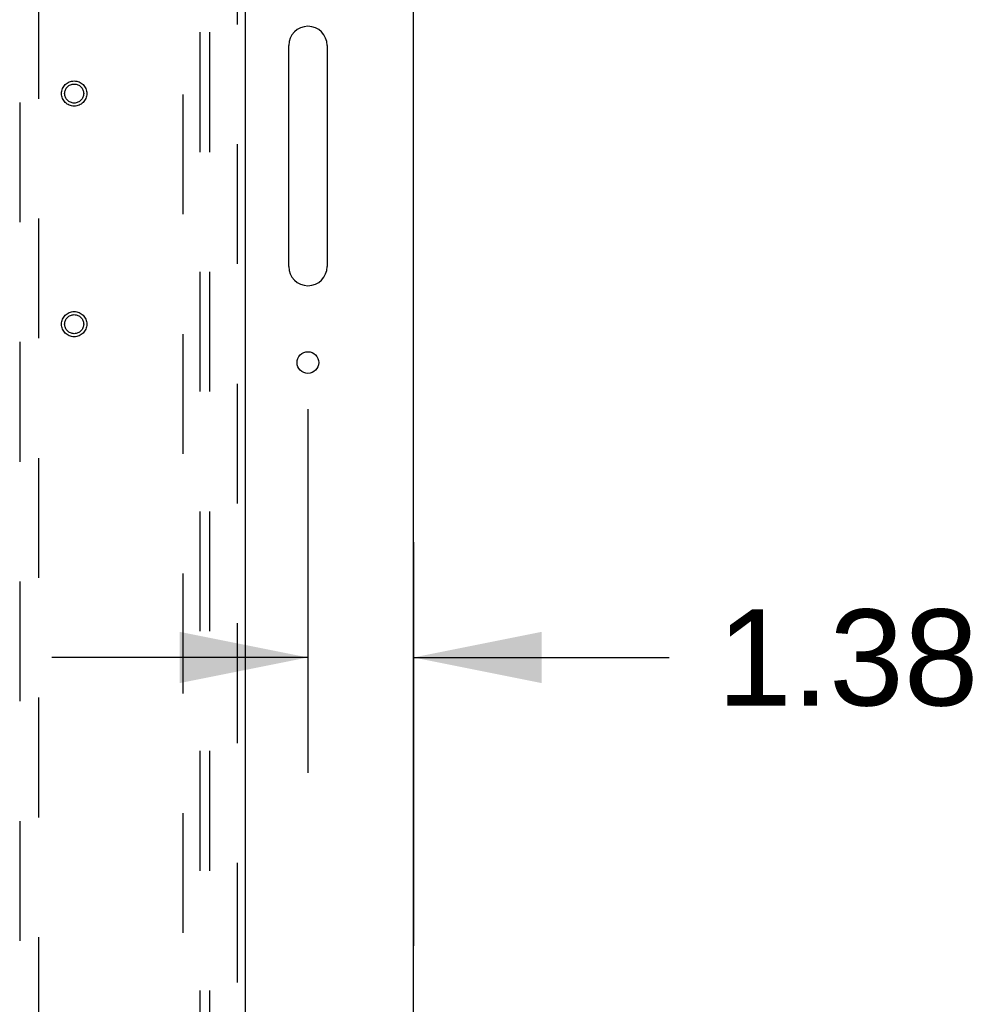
# Model space of a CAD drawing. Header units: inches. Extents: x 0 to 283, y 0 to 183.
# Tile 71 of 82: x 121 to 134, y 105 to 118. Entities that reach past the tile are written whole.
import ezdxf

# ---------------------------------------------------------------- set-up
doc = ezdxf.new("R2010")
doc.units = ezdxf.units.IN
doc.header["$LTSCALE"] = 15.583333
doc.header["$MEASUREMENT"] = 0
doc.linetypes.add('HIDDEN', pattern=[0.2, 0.1, -0.1])
doc.layers.get('0').update_dxf_attribs({"linetype": 'CONTINUOUS'})
for name, color, linetype in [('DEFAULT_2', 8, 'HIDDEN'), ('DIMENSIONS', 7, 'CONTINUOUS'), ('MAIN_OR_RIGHT_DOOR_ASSEMBLY', 7, 'CONTINUOUS'), ('SUBPANEL', 7, 'CONTINUOUS')]:
    doc.layers.add(name, color=color, linetype=linetype)
doc.styles.get("Standard").update_dxf_attribs({"font": 'arial.ttf'})
doc.dimstyles.new('DIMSTYLE_1', dxfattribs={"dimtxt": 1.25, "dimasz": 1.666667, "dimexe": 0.09, "dimexo": 0.07, "dimgap": 0.0375, "dimtad": 0, "dimtih": 1, "dimtoh": 1, "dimzin": 4, "dimdsep": 46, "dimtxsty": 'Standard', "dimblk": '_FILLED', "dimblk1": '_FILLED', "dimblk2": '_FILLED', "dimcen": 0.09, "dimadec": 3, "dimazin": 1, "dimtfac": 1, "dimtdec": 3, "dimtofl": 0, "dimtmove": 0, "dimatfit": 3, "dimldrblk": '_FILLED', "dimfxl": 0, "dimtolj": 1, "dimtzin": 4, "dimarcsym": 0})

# ---------------------------------------------------------------- blocks, each defined once
blk = doc.blocks.new('_FILLED')
at = {"color": 0, "linetype": 'ByBlock'}
blk.add_solid([(0, 0), (-1, 0.2), (-1, -0.2)], dxfattribs=at)
blk = doc.blocks.new('*D5')
at = {"layer": 'DIMENSIONS', "color": 2, "linetype": 'Continuous'}
for p, q in [((125.142, 113.148), (125.142, 108.417)), ((126.517, 111.417), (126.517, 106.166)), ((125.142, 109.917), (121.809, 109.917)), ((126.517, 109.917), (129.842, 109.917))]:
    blk.add_line(p, q, dxfattribs=at)
at = {"layer": 'DIMENSIONS', "color": 2, "linetype": 'Continuous', "xscale": 1.6666666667, "yscale": 1.6666666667, "zscale": 1.6666666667}
blk.add_blockref('_FILLED', (125.142, 109.917), dxfattribs=at)
at = {"layer": 'DIMENSIONS', "color": 2, "linetype": 'Continuous', "xscale": 1.6666666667, "yscale": 1.6666666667, "zscale": 1.6666666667, "rotation": 180}
blk.add_blockref('_FILLED', (126.517, 109.917), dxfattribs=at)
at = {"layer": 'DIMENSIONS', "color": 2, "linetype": 'Continuous', "insert": (130.467, 110.542), "char_height": 1.25, "width": 3.39684, "attachment_point": 1, "line_spacing_factor": 0.9}
blk.add_mtext('1.38', dxfattribs=at)

msp = doc.modelspace()

# ---------------------------------------------------------------- linework, layer by layer
at = {"color": 7, "linetype": 'Continuous'}
for p, q in [((126.517, 58.441), (126.517, 130.191)), ((124.892, 115.003), (124.892, 117.878)), ((125.392, 117.878), (125.392, 115.003))]:
    msp.add_line(p, q, dxfattribs=at)
msp.add_circle((125.142, 113.753), 0.141, dxfattribs=at)
for centre, start, end in [((125.142, 117.878), 0, 180), ((125.142, 115.003), 180, 360)]:
    msp.add_arc(centre, 0.25, start, end, dxfattribs=at)
at = {"layer": 'DEFAULT_2', "color": 8, "linetype": 'HIDDEN'}
msp.add_line((123.517, 65.816), (123.517, 126.816), dxfattribs=at)
at = {"layer": 'MAIN_OR_RIGHT_DOOR_ASSEMBLY', "color": 8, "linetype": 'HIDDEN'}
for p, q in [((124.226, 65.17), (124.226, 127.462)), ((121.392, 126.488), (121.392, 98.486)), ((121.642, 98.486), (121.642, 126.488))]:
    msp.add_line(p, q, dxfattribs=at)
at = {"layer": 'MAIN_OR_RIGHT_DOOR_ASSEMBLY', "color": 3, "linetype": 'Continuous'}
msp.add_line((124.33, 65.17), (124.33, 127.462), dxfattribs=at)
at = {"layer": 'MAIN_OR_RIGHT_DOOR_ASSEMBLY', "color": 8, "linetype": 'HIDDEN'}
for centre, radius in [((122.101, 117.253), 0.164), ((122.101, 117.253), 0.124), ((122.101, 114.253), 0.164), ((122.101, 114.253), 0.124)]:
    msp.add_circle(centre, radius, dxfattribs=at)
at = {"layer": 'SUBPANEL', "color": 8, "linetype": 'HIDDEN'}
for p, q in [((123.736, 124.284), (123.736, 68.347)), ((123.861, 124.284), (123.861, 68.347))]:
    msp.add_line(p, q, dxfattribs=at)

# ---------------------------------------------------------------- dimensions: what is measured, and where the dimension line sits
at = {"layer": 'DIMENSIONS', "color": 2, "linetype": 'Continuous'}
dim = msp.add_linear_dim(base=(125.142066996, 109.917095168), p1=(126.517066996, 106.095521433), p2=(125.142066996, 113.217550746), angle=180, dimstyle='DIMSTYLE_1', dxfattribs=at)
dim.commit()
dim.dimension.update_dxf_attribs({"geometry": '*D5', "text_midpoint": (132.217057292, 109.910123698), "dimtype": 160})

doc.saveas('drawing.dxf')
